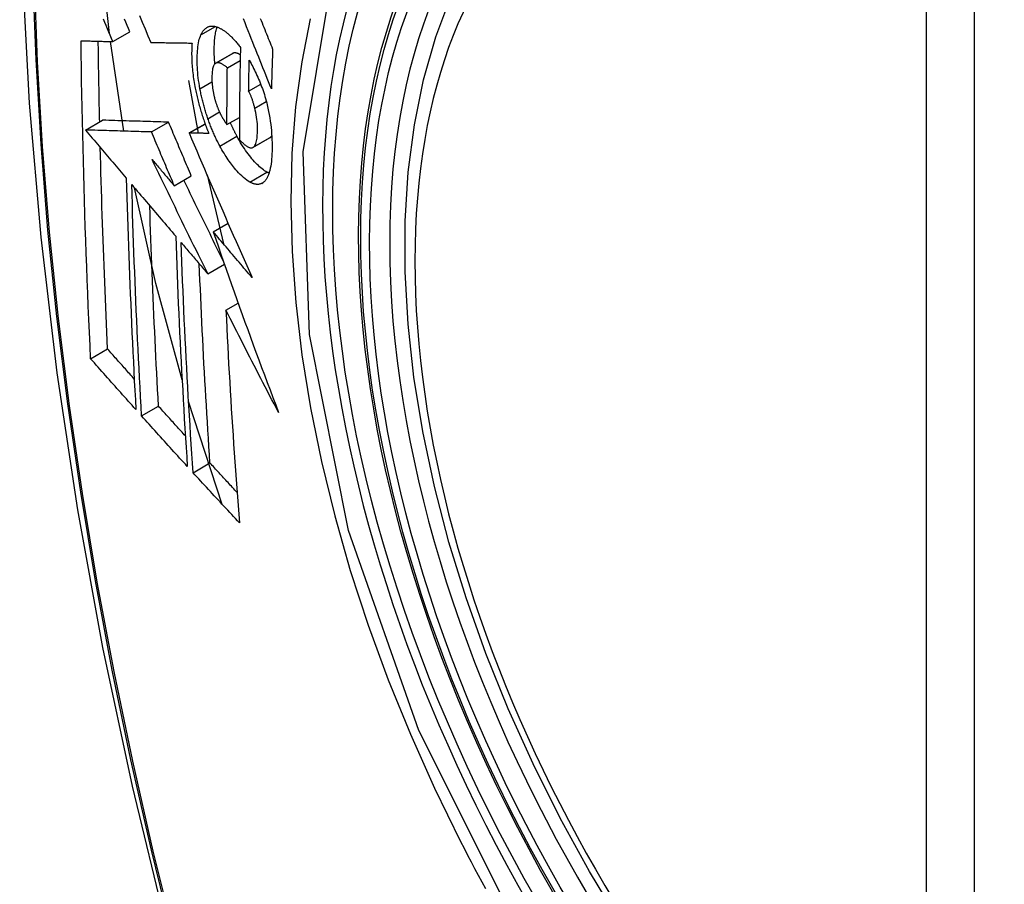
# Model space of a CAD drawing. Header units: inches. Extents: x 581 to 683, y 228 to 312.
# Tile 25 of 104: x 583.382 to 583.723, y 308.219 to 308.517. Entities that reach past the tile are written whole.
import ezdxf

# ---------------------------------------------------------------- set-up
doc = ezdxf.new("R2010")
doc.units = ezdxf.units.IN
doc.header["$MEASUREMENT"] = 0
doc.layers.add('Visible Edges(ANSI)', color=7, linetype='Continuous', lineweight=25)
doc.layers.add('Visible Tangent Edges(ANSI)', color=7, linetype='Continuous', lineweight=25)

msp = doc.modelspace()

# ---------------------------------------------------------------- linework, layer by layer
at = {"layer": 'Visible Edges(ANSI)'}
for p, q in [((583.41447, 308.50983), (583.42036, 308.51322)), ((583.4183, 308.47885), (583.41364, 308.50985)), ((583.42756, 308.50954), (583.42767, 308.50954)), ((583.45, 308.50234), (583.45589, 308.50574)), ((583.45406, 308.50077), (583.45849, 308.50332)), ((583.44057, 308.49638), (583.444, 308.47815)), ((583.46142, 308.49269), (583.46558, 308.49509)), ((583.40504, 308.47924), (583.41093, 308.48263)), ((583.41093, 308.48263), (583.41093, 308.48263)), ((583.42784, 308.47858), (583.43374, 308.48197)), ((583.45392, 308.48113), (583.45823, 308.48361)), ((583.40504, 308.47924), (583.40504, 308.47924)), ((583.44082, 308.47823), (583.44635, 308.48141)), ((583.44098, 308.47822), (583.44082, 308.47823)), ((583.46292, 308.47324), (583.46882, 308.47664)), ((583.46882, 308.47664), (583.46887, 308.47667)), ((583.4357, 308.46), (583.4416, 308.46339)), ((583.44704, 308.46373), (583.4527, 308.43992)), ((583.44916, 308.4441), (583.45429, 308.44705)), ((583.44729, 308.42958), (583.45304, 308.43289)), ((583.45357, 308.41699), (583.45779, 308.41942)), ((583.40679, 308.4002), (583.41265, 308.40357)), ((583.42441, 308.38044), (583.43026, 308.38381)), ((583.45229, 308.34986), (583.44067, 308.38537)), ((583.44221, 308.3608), (583.44805, 308.36417))]:
    msp.add_line(p, q, dxfattribs=at)
at = {"layer": 'Visible Edges(ANSI)', "flags": 128}
for points in [[(583.43629, 308.91223), (583.42345, 308.87412), (583.4124, 308.83489), (583.4031, 308.7946), (583.39555, 308.75333), (583.38971, 308.71114), (583.38556, 308.66809), (583.38309, 308.62425), (583.38227, 308.57968), (583.38308, 308.53443), (583.38551, 308.48858), (583.38953, 308.44218), (583.39513, 308.39531), (583.40227, 308.34802), (583.41095, 308.30038), (583.42114, 308.25247), (583.43282, 308.20435)], [(583.41331, 308.51256), (583.41117, 308.53257), (583.40969, 308.55232)], [(583.59016, 308.20491), (583.57929, 308.22292), (583.56913, 308.24135), (583.55975, 308.26012), (583.55117, 308.27914), (583.54343, 308.29832), (583.53658, 308.31759), (583.53064, 308.33685), (583.52565, 308.35602), (583.52162, 308.37503), (583.51858, 308.39378), (583.51655, 308.4122), (583.51554, 308.4302), (583.51556, 308.44772), (583.51662, 308.46467), (583.51872, 308.48099), (583.52187, 308.4966), (583.52608, 308.51143), (583.53134, 308.52542)], [(583.41447, 308.50983), (583.414, 308.51093), (583.41353, 308.51202), (583.41307, 308.51312), (583.4126, 308.51422), (583.41214, 308.51532), (583.41167, 308.51642), (583.4112, 308.51752)], [(583.42036, 308.51322), (583.4199, 308.51432), (583.41943, 308.51542), (583.41897, 308.51652), (583.4185, 308.51762)], [(583.42366, 308.51882), (583.42464, 308.51649), (583.42562, 308.51417), (583.42659, 308.51185), (583.42756, 308.50954)], [(583.46928, 308.4935), (583.4688, 308.4947), (583.46832, 308.4959), (583.46784, 308.4971), (583.46735, 308.49831), (583.46687, 308.49952), (583.46638, 308.50074), (583.46588, 308.50197), (583.46539, 308.50321), (583.46489, 308.50445), (583.46439, 308.50571), (583.46388, 308.50697), (583.46337, 308.50825), (583.46285, 308.50955), (583.46233, 308.51086), (583.4618, 308.51218), (583.46126, 308.51352), (583.46072, 308.51487), (583.46017, 308.51625), (583.45961, 308.51764)], [(583.46542, 308.51784), (583.46573, 308.51707), (583.46604, 308.51629), (583.46636, 308.51552), (583.46667, 308.51475), (583.46698, 308.51398), (583.46729, 308.51322), (583.4676, 308.51246), (583.4679, 308.5117), (583.46821, 308.51094), (583.46851, 308.51019), (583.46882, 308.50944), (583.46912, 308.5087), (583.46942, 308.50795), (583.46972, 308.50721)], [(583.44494, 308.51217), (583.44504, 308.51239), (583.44515, 308.5126), (583.44526, 308.5128), (583.44537, 308.513), (583.44549, 308.51319), (583.44561, 308.51337), (583.44574, 308.51354), (583.44586, 308.5137), (583.446, 308.51386), (583.44613, 308.514), (583.44627, 308.51414), (583.44641, 308.51427), (583.44655, 308.51439), (583.4467, 308.51451), (583.44685, 308.51461), (583.447, 308.51471), (583.44715, 308.51479), (583.44731, 308.51487), (583.44747, 308.51494), (583.44763, 308.515), (583.4478, 308.51505), (583.44797, 308.51509), (583.44814, 308.51513), (583.44831, 308.51515)], [(583.44831, 308.51515), (583.44849, 308.51517), (583.44867, 308.51518), (583.44886, 308.51518), (583.44905, 308.51517), (583.44924, 308.51516), (583.44943, 308.51514), (583.44962, 308.51511), (583.44981, 308.51507), (583.45001, 308.51502), (583.4502, 308.51497), (583.4504, 308.51491), (583.4506, 308.51484), (583.4508, 308.51477), (583.451, 308.51468), (583.4512, 308.51459), (583.4514, 308.5145), (583.45161, 308.51439), (583.45181, 308.51428), (583.45202, 308.51417), (583.45223, 308.51404), (583.45243, 308.51391), (583.45264, 308.51377), (583.45286, 308.51363), (583.45307, 308.51348)], [(583.44975, 308.50216), (583.44969, 308.50279), (583.44965, 308.50342), (583.44961, 308.50405), (583.44958, 308.50466), (583.44955, 308.50527), (583.44954, 308.50587), (583.44953, 308.50647), (583.44952, 308.50705), (583.44953, 308.50763), (583.44954, 308.5082), (583.44956, 308.50875), (583.44959, 308.5093), (583.44962, 308.50984), (583.44966, 308.51036), (583.44971, 308.51088), (583.44977, 308.51138), (583.44983, 308.51187), (583.44991, 308.51235), (583.44999, 308.51281), (583.45008, 308.51325), (583.45018, 308.51368), (583.45029, 308.51409), (583.45041, 308.51448), (583.45054, 308.51486)], [(583.45307, 308.51348), (583.4533, 308.51331), (583.45352, 308.51314), (583.45375, 308.51295), (583.45398, 308.51277), (583.45421, 308.51257), (583.45444, 308.51237), (583.45467, 308.51217), (583.4549, 308.51196), (583.45513, 308.51174), (583.45536, 308.51152), (583.45559, 308.51129), (583.45582, 308.51105), (583.45605, 308.51081), (583.45628, 308.51057), (583.45651, 308.51032), (583.45674, 308.51006), (583.45697, 308.5098), (583.4572, 308.50953), (583.45744, 308.50925), (583.45767, 308.50897), (583.4579, 308.50869), (583.45813, 308.5084), (583.45836, 308.50811), (583.45859, 308.50781)], [(583.4035, 308.5101), (583.40395, 308.51009), (583.4044, 308.51007), (583.40485, 308.51006), (583.40531, 308.51005), (583.40576, 308.51004), (583.40621, 308.51003), (583.40667, 308.51002), (583.40713, 308.51001), (583.40758, 308.50999), (583.40804, 308.50998), (583.4085, 308.50997), (583.40896, 308.50996), (583.40941, 308.50995), (583.40987, 308.50994), (583.41033, 308.50993), (583.41079, 308.50992), (583.41125, 308.5099), (583.41171, 308.50989), (583.41217, 308.50988), (583.41263, 308.50987), (583.41309, 308.50986), (583.41355, 308.50985), (583.41401, 308.50984), (583.41447, 308.50983)], [(583.40679, 308.4002), (583.40659, 308.40473), (583.40638, 308.40927), (583.40618, 308.41381), (583.40599, 308.41836), (583.40581, 308.42291), (583.40562, 308.42746), (583.40545, 308.43202), (583.40528, 308.43658), (583.40512, 308.44115), (583.40496, 308.44572), (583.40481, 308.4503), (583.40467, 308.45487), (583.40453, 308.45945), (583.4044, 308.46403), (583.40428, 308.46861), (583.40416, 308.4732), (583.40405, 308.47779), (583.40395, 308.48239), (583.40386, 308.48699), (583.40377, 308.49159), (583.40369, 308.49621), (583.40362, 308.50083), (583.40356, 308.50546), (583.4035, 308.5101)], [(583.40993, 308.48206), (583.4099, 308.48321), (583.40987, 308.48437), (583.40985, 308.48553), (583.40983, 308.48669), (583.4098, 308.48785), (583.40978, 308.48902), (583.40976, 308.49018), (583.40973, 308.49134), (583.40971, 308.4925), (583.40969, 308.49366), (583.40967, 308.49482), (583.40965, 308.49598), (583.40963, 308.49714), (583.40961, 308.49831), (583.40959, 308.49947), (583.40957, 308.50063), (583.40955, 308.5018), (583.40953, 308.50296), (583.40952, 308.50412), (583.4095, 308.50529), (583.40948, 308.50645), (583.40947, 308.50762), (583.40945, 308.50878), (583.40944, 308.50995)], [(583.42767, 308.50954), (583.42825, 308.50953), (583.42883, 308.50952), (583.42941, 308.5095), (583.43, 308.50949), (583.43058, 308.50948), (583.43117, 308.50947), (583.43176, 308.50946), (583.43235, 308.50945), (583.43294, 308.50944), (583.43353, 308.50943), (583.43412, 308.50942), (583.43471, 308.50941), (583.43531, 308.5094), (583.4359, 308.50939), (583.43649, 308.50938), (583.43709, 308.50937), (583.43768, 308.50936), (583.43828, 308.50936), (583.43887, 308.50935), (583.43947, 308.50934), (583.44006, 308.50933), (583.44066, 308.50932), (583.44125, 308.50931), (583.44185, 308.50931)], [(583.44185, 308.50931), (583.44181, 308.50876), (583.44178, 308.50821), (583.44176, 308.50765), (583.44174, 308.50709), (583.44173, 308.50651), (583.44172, 308.50592), (583.44172, 308.50533), (583.44173, 308.50472), (583.44175, 308.50411), (583.44177, 308.50349), (583.4418, 308.50287), (583.44183, 308.50224), (583.44188, 308.5016), (583.44193, 308.50096), (583.44199, 308.50031), (583.44205, 308.49965), (583.44213, 308.49899), (583.44221, 308.49833), (583.44229, 308.49766), (583.44239, 308.49699), (583.44249, 308.49631), (583.4426, 308.49563), (583.44272, 308.49494), (583.44285, 308.49425)], [(583.44459, 308.49351), (583.44442, 308.49447), (583.44427, 308.49542), (583.44413, 308.49637), (583.44401, 308.4973), (583.4439, 308.49822), (583.44382, 308.49913), (583.44375, 308.50002), (583.44369, 308.5009), (583.44366, 308.50177), (583.44363, 308.50262), (583.44363, 308.50346), (583.44363, 308.50428), (583.44365, 308.50507), (583.44368, 308.50585), (583.44373, 308.50661), (583.4438, 308.50734), (583.44388, 308.50806), (583.44398, 308.50874), (583.44409, 308.50939), (583.44422, 308.51002), (583.44437, 308.51061), (583.44454, 308.51116), (583.44473, 308.51168), (583.44494, 308.51217)], [(583.45601, 308.5058), (583.45601, 308.5058), (583.456, 308.50579), (583.456, 308.50579), (583.45599, 308.50579), (583.45599, 308.50579), (583.45598, 308.50579), (583.45598, 308.50578), (583.45597, 308.50578), (583.45597, 308.50578), (583.45596, 308.50578), (583.45596, 308.50577), (583.45595, 308.50577), (583.45595, 308.50577), (583.45594, 308.50577), (583.45594, 308.50576), (583.45593, 308.50576), (583.45593, 308.50576), (583.45592, 308.50576), (583.45592, 308.50575), (583.45591, 308.50575), (583.45591, 308.50575), (583.4559, 308.50575), (583.4559, 308.50574), (583.45589, 308.50574)], [(583.45853, 308.50523), (583.45842, 308.5053), (583.45831, 308.50537), (583.45819, 308.50543), (583.45808, 308.50549), (583.45797, 308.50555), (583.45786, 308.5056), (583.45775, 308.50565), (583.45764, 308.5057), (583.45753, 308.50574), (583.45742, 308.50578), (583.45731, 308.50581), (583.45721, 308.50584), (583.4571, 308.50586), (583.45699, 308.50589), (583.45689, 308.5059), (583.45679, 308.50591), (583.45669, 308.50592), (583.45658, 308.50592), (583.45648, 308.50591), (583.45639, 308.5059), (583.45629, 308.50589), (583.4562, 308.50586), (583.4561, 308.50583), (583.45601, 308.5058)], [(583.45859, 308.50781), (583.45856, 308.50647), (583.45853, 308.50514), (583.4585, 308.50381), (583.45847, 308.50248), (583.45845, 308.50115), (583.45842, 308.49982), (583.4584, 308.49849), (583.45838, 308.49716), (583.45836, 308.49583), (583.45834, 308.4945), (583.45832, 308.49318), (583.4583, 308.49185), (583.45829, 308.49053), (583.45827, 308.4892), (583.45826, 308.48788), (583.45825, 308.48656), (583.45824, 308.48524), (583.45823, 308.48391), (583.45822, 308.48259), (583.45822, 308.48127), (583.45821, 308.47995), (583.45821, 308.47864), (583.45821, 308.47732), (583.45821, 308.476)], [(583.46972, 308.50721), (583.4697, 308.50664), (583.46968, 308.50607), (583.46966, 308.5055), (583.46964, 308.50493), (583.46962, 308.50435), (583.4696, 308.50378), (583.46958, 308.50321), (583.46956, 308.50264), (583.46954, 308.50207), (583.46952, 308.50149), (583.4695, 308.50092), (583.46948, 308.50035), (583.46946, 308.49978), (583.46944, 308.49921), (583.46943, 308.49864), (583.46941, 308.49807), (583.46939, 308.49749), (583.46938, 308.49692), (583.46936, 308.49635), (583.46934, 308.49578), (583.46933, 308.49521), (583.46931, 308.49464), (583.4693, 308.49407), (583.46928, 308.4935)], [(583.45011, 308.5024), (583.44991, 308.50229), (583.44973, 308.50213), (583.44956, 308.50193), (583.44941, 308.50169), (583.44927, 308.50141), (583.44915, 308.50109), (583.44905, 308.50074), (583.44897, 308.50036), (583.44889, 308.49995), (583.44883, 308.49951), (583.44879, 308.49906), (583.44876, 308.49859), (583.44873, 308.49811), (583.44872, 308.49761), (583.44872, 308.4971), (583.44873, 308.49657), (583.44874, 308.49602), (583.44877, 308.49547), (583.44881, 308.49491), (583.44887, 308.49433), (583.44894, 308.49375), (583.44902, 308.49316), (583.44912, 308.49255), (583.44924, 308.49195)], [(583.45406, 308.50077), (583.45389, 308.50091), (583.45371, 308.50106), (583.45354, 308.5012), (583.45336, 308.50133), (583.45318, 308.50146), (583.45301, 308.50159), (583.45283, 308.50171), (583.45266, 308.50182), (583.45249, 308.50193), (583.45231, 308.50202), (583.45214, 308.50212), (583.45197, 308.5022), (583.4518, 308.50227), (583.45164, 308.50234), (583.45148, 308.5024), (583.45131, 308.50244), (583.45115, 308.50248), (583.451, 308.5025), (583.45084, 308.50252), (583.45069, 308.50252), (583.45054, 308.50251), (583.45039, 308.50249), (583.45025, 308.50245), (583.45011, 308.5024)], [(583.46142, 308.49269), (583.46143, 308.49314), (583.46143, 308.49358), (583.46144, 308.49403), (583.46145, 308.49448), (583.46146, 308.49492), (583.46147, 308.49537), (583.46147, 308.49581), (583.46148, 308.49626), (583.46149, 308.4967), (583.4615, 308.49715), (583.46151, 308.4976), (583.46152, 308.49804), (583.46153, 308.49849), (583.46154, 308.49894), (583.46155, 308.49938), (583.46156, 308.49983), (583.46156, 308.50027), (583.46157, 308.50072), (583.46158, 308.50117), (583.46159, 308.50161), (583.46161, 308.50206), (583.46162, 308.50251), (583.46163, 308.50295), (583.46164, 308.5034)], [(583.46164, 308.5034), (583.46194, 308.50285), (583.46224, 308.50229), (583.46255, 308.50172), (583.46285, 308.50115), (583.46314, 308.50056), (583.46344, 308.49997), (583.46373, 308.49936), (583.46402, 308.49875), (583.4643, 308.49813), (583.46458, 308.4975), (583.46486, 308.49686), (583.46513, 308.49622), (583.4654, 308.49556), (583.46566, 308.4949), (583.46591, 308.49423), (583.46615, 308.49356), (583.46639, 308.49287), (583.46662, 308.49219), (583.46685, 308.49149), (583.46706, 308.4908), (583.46727, 308.49009), (583.46746, 308.48939), (583.46765, 308.48867), (583.46782, 308.48796)], [(583.45392, 308.48113), (583.45392, 308.48194), (583.45392, 308.48276), (583.45392, 308.48357), (583.45393, 308.48439), (583.45393, 308.48521), (583.45393, 308.48602), (583.45393, 308.48684), (583.45394, 308.48766), (583.45394, 308.48847), (583.45395, 308.48929), (583.45395, 308.49011), (583.45396, 308.49093), (583.45396, 308.49175), (583.45397, 308.49256), (583.45398, 308.49338), (583.45398, 308.4942), (583.45399, 308.49502), (583.454, 308.49584), (583.45401, 308.49666), (583.45402, 308.49748), (583.45403, 308.4983), (583.45404, 308.49912), (583.45405, 308.49995), (583.45406, 308.50077)], [(583.44285, 308.49425), (583.44294, 308.49376), (583.44304, 308.49326), (583.44314, 308.49276), (583.44325, 308.49226), (583.44336, 308.49175), (583.44347, 308.49125), (583.44359, 308.49075), (583.4437, 308.49025), (583.44383, 308.48975), (583.44395, 308.48925), (583.44408, 308.48875), (583.44421, 308.48825), (583.44435, 308.48774), (583.44449, 308.48724), (583.44463, 308.48674), (583.44477, 308.48624), (583.44492, 308.48575), (583.44507, 308.48525), (583.44522, 308.48476), (583.44538, 308.48427), (583.44554, 308.48377), (583.4457, 308.48328), (583.44587, 308.4828), (583.44603, 308.48231)], [(583.44734, 308.48317), (583.44719, 308.4836), (583.44705, 308.48402), (583.44691, 308.48444), (583.44678, 308.48487), (583.44664, 308.48529), (583.44651, 308.48572), (583.44638, 308.48615), (583.44625, 308.48658), (583.44613, 308.48701), (583.446, 308.48744), (583.44588, 308.48788), (583.44577, 308.48831), (583.44565, 308.48875), (583.44554, 308.48918), (583.44544, 308.48961), (583.44533, 308.49005), (583.44523, 308.49048), (583.44513, 308.49092), (583.44503, 308.49135), (583.44494, 308.49178), (583.44485, 308.49222), (583.44476, 308.49265), (583.44468, 308.49308), (583.44459, 308.49351)], [(583.46354, 308.48686), (583.46347, 308.48712), (583.4634, 308.48738), (583.46333, 308.48764), (583.46326, 308.48791), (583.46319, 308.48817), (583.46311, 308.48843), (583.46303, 308.48869), (583.46295, 308.48895), (583.46287, 308.48921), (583.46279, 308.48947), (583.4627, 308.48973), (583.46262, 308.48998), (583.46253, 308.49023), (583.46244, 308.49047), (583.46234, 308.49072), (583.46225, 308.49095), (583.46215, 308.49119), (583.46205, 308.49142), (583.46195, 308.49165), (583.46185, 308.49187), (583.46175, 308.49208), (583.46164, 308.49229), (583.46153, 308.4925), (583.46142, 308.49269)], [(583.44924, 308.49195), (583.44929, 308.49175), (583.44933, 308.49155), (583.44937, 308.49135), (583.44942, 308.49115), (583.44947, 308.49096), (583.44951, 308.49076), (583.44956, 308.49056), (583.44961, 308.49036), (583.44967, 308.49016), (583.44972, 308.48997), (583.44977, 308.48977), (583.44983, 308.48957), (583.44989, 308.48938), (583.44994, 308.48918), (583.45, 308.48898), (583.45006, 308.48879), (583.45013, 308.4886), (583.45019, 308.4884), (583.45025, 308.48821), (583.45032, 308.48802), (583.45038, 308.48783), (583.45045, 308.48765), (583.45052, 308.48746), (583.45059, 308.48727)], [(583.45059, 308.48727), (583.45066, 308.4871), (583.45072, 308.48694), (583.45079, 308.48677), (583.45085, 308.4866), (583.45092, 308.48644), (583.45099, 308.48628), (583.45106, 308.48612), (583.45113, 308.48596), (583.4512, 308.4858), (583.45127, 308.48564), (583.45134, 308.48549), (583.45141, 308.48534), (583.45148, 308.48518), (583.45155, 308.48503), (583.45162, 308.48488), (583.4517, 308.48474), (583.45177, 308.48459), (583.45184, 308.48445), (583.45192, 308.4843), (583.452, 308.48416), (583.45207, 308.48402), (583.45215, 308.48388), (583.45223, 308.48375), (583.4523, 308.48361)], [(583.46297, 308.47328), (583.46319, 308.47345), (583.4634, 308.47367), (583.46358, 308.47395), (583.46375, 308.47427), (583.4639, 308.47463), (583.46403, 308.47503), (583.46414, 308.47547), (583.46423, 308.47595), (583.46431, 308.47645), (583.46437, 308.47698), (583.46442, 308.47753), (583.46446, 308.4781), (583.46448, 308.47869), (583.46449, 308.47931), (583.46449, 308.48), (583.46447, 308.48071), (583.46443, 308.48143), (583.46437, 308.48218), (583.46429, 308.48294), (583.46418, 308.48371), (583.46405, 308.48449), (583.4639, 308.48527), (583.46373, 308.48606), (583.46354, 308.48686)], [(583.46782, 308.48796), (583.46808, 308.48682), (583.46832, 308.48569), (583.46854, 308.48456), (583.46873, 308.48344), (583.4689, 308.48232), (583.46905, 308.48121), (583.46918, 308.48012), (583.46929, 308.47904), (583.46937, 308.47798), (583.46944, 308.47693), (583.46949, 308.4759), (583.46952, 308.47489), (583.46954, 308.4739), (583.46954, 308.47292), (583.46952, 308.47196), (583.46949, 308.47102), (583.46944, 308.47011), (583.46937, 308.46923), (583.46929, 308.46837), (583.46918, 308.46755), (583.46906, 308.46676), (583.46891, 308.46602), (583.46875, 308.46531), (583.46856, 308.46464)], [(583.43374, 308.48197), (583.43286, 308.482), (583.43197, 308.48202), (583.43109, 308.48205), (583.4302, 308.48207), (583.42931, 308.4821), (583.42842, 308.48212), (583.42752, 308.48215), (583.42662, 308.48218), (583.42571, 308.4822), (583.42479, 308.48223), (583.42387, 308.48226), (583.42294, 308.48228), (583.42201, 308.48231), (583.42106, 308.48234), (583.4201, 308.48236), (583.41913, 308.48239), (583.41816, 308.48242), (583.41716, 308.48245), (583.41616, 308.48248), (583.41514, 308.48251), (583.41411, 308.48254), (583.41307, 308.48257), (583.41201, 308.4826), (583.41093, 308.48263)], [(583.4416, 308.46339), (583.44127, 308.46416), (583.44094, 308.46494), (583.44061, 308.46571), (583.44028, 308.46648), (583.43995, 308.46726), (583.43962, 308.46803), (583.43929, 308.46881), (583.43896, 308.46958), (583.43864, 308.47036), (583.43831, 308.47113), (583.43798, 308.47191), (583.43765, 308.47268), (583.43733, 308.47346), (583.437, 308.47423), (583.43667, 308.47501), (583.43634, 308.47578), (583.43602, 308.47656), (583.43569, 308.47733), (583.43536, 308.4781), (583.43504, 308.47888), (583.43471, 308.47965), (583.43439, 308.48043), (583.43406, 308.4812), (583.43374, 308.48197)], [(583.44603, 308.48231), (583.4461, 308.48213), (583.44616, 308.48195), (583.44623, 308.48177), (583.44629, 308.48159), (583.44636, 308.48141), (583.44642, 308.48123), (583.44649, 308.48105), (583.44655, 308.48087), (583.44662, 308.48069), (583.44669, 308.48051), (583.44675, 308.48033), (583.44682, 308.48016), (583.44689, 308.47998), (583.44696, 308.4798), (583.44702, 308.47963), (583.44709, 308.47945), (583.44716, 308.47928), (583.44723, 308.4791), (583.4473, 308.47893), (583.44737, 308.47875), (583.44744, 308.47858), (583.44751, 308.4784), (583.44758, 308.47823), (583.44765, 308.47806)], [(583.45148, 308.47369), (583.45129, 308.47405), (583.4511, 308.47441), (583.45091, 308.47478), (583.45073, 308.47514), (583.45054, 308.47551), (583.45036, 308.47589), (583.45018, 308.47626), (583.44999, 308.47664), (583.44982, 308.47703), (583.44964, 308.47741), (583.44946, 308.4778), (583.44929, 308.4782), (583.44912, 308.47859), (583.44895, 308.47899), (583.44878, 308.4794), (583.44861, 308.4798), (583.44844, 308.48021), (583.44828, 308.48062), (583.44812, 308.48104), (583.44796, 308.48146), (583.4478, 308.48188), (583.44765, 308.48231), (583.44749, 308.48274), (583.44734, 308.48317)], [(583.4523, 308.48361), (583.45237, 308.4835), (583.45243, 308.48339), (583.4525, 308.48328), (583.45257, 308.48317), (583.45263, 308.48306), (583.4527, 308.48295), (583.45277, 308.48284), (583.45283, 308.48273), (583.4529, 308.48262), (583.45297, 308.48251), (583.45304, 308.48241), (583.45311, 308.4823), (583.45317, 308.4822), (583.45324, 308.48209), (583.45331, 308.48199), (583.45338, 308.48189), (583.45345, 308.48179), (583.45351, 308.48169), (583.45358, 308.48159), (583.45365, 308.48149), (583.45372, 308.4814), (583.45379, 308.48131), (583.45385, 308.48122), (583.45392, 308.48113)], [(583.42784, 308.47858), (583.42696, 308.4786), (583.42608, 308.47863), (583.42519, 308.47865), (583.42431, 308.47868), (583.42342, 308.4787), (583.42252, 308.47873), (583.42162, 308.47876), (583.42072, 308.47878), (583.41981, 308.47881), (583.4189, 308.47883), (583.41798, 308.47886), (583.41705, 308.47889), (583.41611, 308.47892), (583.41516, 308.47894), (583.41421, 308.47897), (583.41324, 308.479), (583.41226, 308.47903), (583.41127, 308.47906), (583.41027, 308.47909), (583.40925, 308.47912), (583.40822, 308.47915), (583.40717, 308.47918), (583.40611, 308.47921), (583.40504, 308.47924)], [(583.40504, 308.47924), (583.40562, 308.47855), (583.40621, 308.47786), (583.40679, 308.47717), (583.40738, 308.47648), (583.40796, 308.47578), (583.40855, 308.47509), (583.40914, 308.4744), (583.40972, 308.47371), (583.41031, 308.47301), (583.4109, 308.47232), (583.41148, 308.47163), (583.41207, 308.47094), (583.41266, 308.47024), (583.41325, 308.46955), (583.41383, 308.46886), (583.41442, 308.46816), (583.41501, 308.46747), (583.4156, 308.46678), (583.41618, 308.46609), (583.41677, 308.46539), (583.41736, 308.4647), (583.41794, 308.46401), (583.41853, 308.46332), (583.41912, 308.46263)], [(583.4357, 308.46), (583.43537, 308.46077), (583.43505, 308.46154), (583.43472, 308.46232), (583.43439, 308.46309), (583.43406, 308.46387), (583.43373, 308.46464), (583.4334, 308.46541), (583.43307, 308.46619), (583.43274, 308.46696), (583.43241, 308.46774), (583.43209, 308.46851), (583.43176, 308.46929), (583.43143, 308.47006), (583.4311, 308.47084), (583.43078, 308.47161), (583.43045, 308.47239), (583.43012, 308.47316), (583.4298, 308.47394), (583.42947, 308.47471), (583.42914, 308.47548), (583.42882, 308.47626), (583.42849, 308.47703), (583.42817, 308.4778), (583.42784, 308.47858)], [(583.45738, 308.47709), (583.45728, 308.47728), (583.45718, 308.47746), (583.45708, 308.47765), (583.45698, 308.47784), (583.45688, 308.47803), (583.45679, 308.47822), (583.45669, 308.47841), (583.45659, 308.47861), (583.4565, 308.4788), (583.4564, 308.47899), (583.4563, 308.47919), (583.45621, 308.47938), (583.45611, 308.47958), (583.45602, 308.47978), (583.45592, 308.47998), (583.45583, 308.48018), (583.45574, 308.48038), (583.45564, 308.48058), (583.45555, 308.48078), (583.45546, 308.48098), (583.45537, 308.48119), (583.45528, 308.48139), (583.45519, 308.4816), (583.4551, 308.4818)], [(583.44082, 308.47823), (583.44169, 308.47619), (583.44257, 308.47414), (583.44345, 308.47208), (583.44433, 308.47002), (583.44522, 308.46795), (583.44612, 308.46588), (583.44701, 308.4638), (583.44791, 308.46172), (583.44881, 308.45963), (583.44972, 308.45754), (583.45063, 308.45545), (583.45154, 308.45335), (583.45245, 308.45126), (583.45337, 308.44916), (583.45428, 308.44706), (583.4552, 308.44496), (583.45612, 308.44287), (583.45705, 308.44077), (583.45797, 308.43868), (583.4589, 308.43659), (583.45982, 308.4345), (583.46075, 308.43241), (583.46167, 308.43033), (583.4626, 308.42826)], [(583.44765, 308.47806), (583.44737, 308.47807), (583.4471, 308.47807), (583.44682, 308.47808), (583.44654, 308.47809), (583.44626, 308.47809), (583.44598, 308.4781), (583.4457, 308.47811), (583.44542, 308.47811), (583.44514, 308.47812), (583.44487, 308.47813), (583.44459, 308.47813), (583.44431, 308.47814), (583.44403, 308.47815), (583.44375, 308.47815), (583.44347, 308.47816), (583.4432, 308.47817), (583.44292, 308.47817), (583.44264, 308.47818), (583.44237, 308.47819), (583.44209, 308.4782), (583.44181, 308.4782), (583.44154, 308.47821), (583.44126, 308.47822), (583.44098, 308.47822)], [(583.46776, 308.46464), (583.46735, 308.46488), (583.46692, 308.46515), (583.4665, 308.46545), (583.46607, 308.46578), (583.46564, 308.46614), (583.4652, 308.46652), (583.46477, 308.46693), (583.46433, 308.46736), (583.46389, 308.46782), (583.46345, 308.4683), (583.463, 308.4688), (583.46256, 308.46932), (583.46212, 308.46985), (583.46168, 308.47041), (583.46124, 308.47098), (583.46081, 308.47157), (583.46037, 308.47219), (583.45994, 308.47283), (583.4595, 308.47349), (583.45907, 308.47416), (583.45864, 308.47486), (583.45822, 308.47559), (583.4578, 308.47633), (583.45738, 308.47709)], [(583.45821, 308.476), (583.45842, 308.47577), (583.45863, 308.47554), (583.45885, 308.47531), (583.45906, 308.47509), (583.45927, 308.47488), (583.45949, 308.47468), (583.4597, 308.47449), (583.45991, 308.4743), (583.46012, 308.47413), (583.46033, 308.47396), (583.46053, 308.47381), (583.46074, 308.47367), (583.46095, 308.47354), (583.46115, 308.47342), (583.46135, 308.47332), (583.46155, 308.47323), (583.46175, 308.47317), (583.46194, 308.47312), (583.46212, 308.47309), (583.4623, 308.47308), (583.46248, 308.47309), (583.46265, 308.47313), (583.46281, 308.47319), (583.46297, 308.47328)], [(583.46887, 308.47667), (583.46889, 308.47669), (583.46892, 308.47671), (583.46895, 308.47672), (583.46897, 308.47674), (583.469, 308.47676), (583.46902, 308.47678), (583.46904, 308.4768), (583.46907, 308.47682), (583.46909, 308.47685), (583.46912, 308.47687), (583.46914, 308.47689), (583.46916, 308.47692), (583.46919, 308.47694), (583.46921, 308.47696), (583.46923, 308.47699), (583.46925, 308.47702), (583.46928, 308.47704), (583.4693, 308.47707), (583.46932, 308.4771), (583.46934, 308.47713), (583.46936, 308.47716), (583.46938, 308.47719), (583.4694, 308.47722), (583.46942, 308.47725)], [(583.41265, 308.40357), (583.41252, 308.40646), (583.41239, 308.40934), (583.41227, 308.41223), (583.41214, 308.41511), (583.41202, 308.418), (583.4119, 308.42089), (583.41178, 308.42378), (583.41166, 308.42667), (583.41155, 308.42957), (583.41144, 308.43246), (583.41133, 308.43536), (583.41122, 308.43826), (583.41112, 308.44116), (583.41101, 308.44406), (583.41091, 308.44697), (583.41082, 308.44987), (583.41072, 308.45278), (583.41063, 308.45569), (583.41054, 308.45861), (583.41046, 308.46153), (583.41037, 308.46444), (583.41029, 308.46737), (583.41021, 308.47029), (583.41014, 308.47322)], [(583.46187, 308.46124), (583.46131, 308.46157), (583.46075, 308.46195), (583.46018, 308.46237), (583.45961, 308.46285), (583.45904, 308.46337), (583.45847, 308.46392), (583.45794, 308.46447), (583.45745, 308.46501), (583.45699, 308.46553), (583.45658, 308.46602), (583.45621, 308.46647), (583.45583, 308.46694), (583.45546, 308.46742), (583.45509, 308.46792), (583.45473, 308.46843), (583.45436, 308.46895), (583.45399, 308.46949), (583.45363, 308.47005), (583.45327, 308.47061), (583.45291, 308.4712), (583.45255, 308.4718), (583.45219, 308.47241), (583.45184, 308.47305), (583.45148, 308.47369)], [(583.44729, 308.42958), (583.44647, 308.43122), (583.44566, 308.43286), (583.44485, 308.43451), (583.44403, 308.43616), (583.44322, 308.43781), (583.44241, 308.43946), (583.4416, 308.44111), (583.44079, 308.44276), (583.43998, 308.44441), (583.43918, 308.44606), (583.43837, 308.44771), (583.43756, 308.44937), (583.43676, 308.45102), (583.43596, 308.45267), (583.43516, 308.45432), (583.43436, 308.45597), (583.43356, 308.45761), (583.43276, 308.45926), (583.43197, 308.4609), (583.43118, 308.46255), (583.43039, 308.46419), (583.4296, 308.46582), (583.42881, 308.46746), (583.42803, 308.46909)], [(583.42803, 308.46909), (583.42835, 308.46871), (583.42867, 308.46833), (583.42898, 308.46795), (583.4293, 308.46758), (583.42962, 308.4672), (583.42994, 308.46682), (583.43026, 308.46644), (583.43058, 308.46606), (583.4309, 308.46568), (583.43122, 308.4653), (583.43154, 308.46492), (583.43186, 308.46454), (583.43218, 308.46416), (583.4325, 308.46379), (583.43282, 308.46341), (583.43314, 308.46303), (583.43346, 308.46265), (583.43378, 308.46227), (583.4341, 308.46189), (583.43442, 308.46151), (583.43474, 308.46113), (583.43506, 308.46075), (583.43538, 308.46037), (583.4357, 308.46)], [(583.41912, 308.46263), (583.41921, 308.45927), (583.41931, 308.45591), (583.4194, 308.45256), (583.41951, 308.44921), (583.41962, 308.44586), (583.41973, 308.44251), (583.41985, 308.43916), (583.41997, 308.43581), (583.4201, 308.43247), (583.42023, 308.42913), (583.42036, 308.42579), (583.4205, 308.42246), (583.42064, 308.41912), (583.42078, 308.41579), (583.42093, 308.41247), (583.42109, 308.40914), (583.42124, 308.40582), (583.4214, 308.4025), (583.42156, 308.39919), (583.42173, 308.39587), (583.4219, 308.39256), (583.42207, 308.38925), (583.42225, 308.38595), (583.42243, 308.38264)], [(583.45263, 308.43406), (583.45206, 308.43522), (583.45148, 308.43637), (583.45091, 308.43753), (583.45034, 308.43869), (583.44977, 308.43985), (583.4492, 308.44101), (583.44863, 308.44217), (583.44806, 308.44333), (583.44749, 308.44449), (583.44692, 308.44565), (583.44635, 308.44681), (583.44579, 308.44797), (583.44522, 308.44914), (583.44465, 308.4503), (583.44409, 308.45146), (583.44352, 308.45262), (583.44295, 308.45378), (583.44239, 308.45495), (583.44183, 308.45611), (583.44126, 308.45727), (583.4407, 308.45843), (583.44014, 308.45959), (583.43958, 308.46075), (583.43902, 308.4619)], [(583.46856, 308.46464), (583.46848, 308.46439), (583.4684, 308.46416), (583.46832, 308.46393), (583.46824, 308.46371), (583.46815, 308.46349), (583.46806, 308.46328), (583.46796, 308.46308), (583.46787, 308.46288), (583.46777, 308.46269), (583.46767, 308.46251), (583.46756, 308.46234), (583.46745, 308.46217), (583.46734, 308.46201), (583.46723, 308.46186), (583.46711, 308.46172), (583.46699, 308.46158), (583.46687, 308.46145), (583.46674, 308.46133), (583.46661, 308.46122), (583.46648, 308.46111), (583.46635, 308.46102), (583.46621, 308.46093), (583.46607, 308.46085), (583.46593, 308.46078)], [(583.46845, 308.4643), (583.46842, 308.46432), (583.4684, 308.46433), (583.46837, 308.46434), (583.46834, 308.46435), (583.46831, 308.46437), (583.46828, 308.46438), (583.46825, 308.46439), (583.46823, 308.46441), (583.4682, 308.46442), (583.46817, 308.46443), (583.46814, 308.46445), (583.46811, 308.46446), (583.46808, 308.46448), (583.46805, 308.46449), (583.46802, 308.4645), (583.468, 308.46452), (583.46797, 308.46453), (583.46794, 308.46455), (583.46791, 308.46456), (583.46788, 308.46458), (583.46785, 308.46459), (583.46782, 308.46461), (583.46779, 308.46462), (583.46776, 308.46464)], [(583.42103, 308.46038), (583.42166, 308.45964), (583.42229, 308.4589), (583.42292, 308.45815), (583.42355, 308.45741), (583.42418, 308.45667), (583.42481, 308.45593), (583.42544, 308.45518), (583.42607, 308.45444), (583.4267, 308.4537), (583.42734, 308.45295), (583.42797, 308.45221), (583.4286, 308.45147), (583.42923, 308.45072), (583.42987, 308.44998), (583.4305, 308.44924), (583.43113, 308.44849), (583.43177, 308.44775), (583.4324, 308.44701), (583.43303, 308.44626), (583.43367, 308.44552), (583.4343, 308.44478), (583.43493, 308.44403), (583.43557, 308.44329), (583.4362, 308.44255)], [(583.42441, 308.38044), (583.42423, 308.38373), (583.42405, 308.38704), (583.42387, 308.39034), (583.4237, 308.39365), (583.42353, 308.39696), (583.42336, 308.40027), (583.4232, 308.40359), (583.42304, 308.4069), (583.42288, 308.41023), (583.42273, 308.41355), (583.42258, 308.41688), (583.42244, 308.42021), (583.4223, 308.42354), (583.42216, 308.42687), (583.42203, 308.43021), (583.4219, 308.43355), (583.42178, 308.4369), (583.42166, 308.44025), (583.42154, 308.4436), (583.42143, 308.44695), (583.42132, 308.4503), (583.42122, 308.45366), (583.42112, 308.45702), (583.42103, 308.46038)], [(583.4384, 308.39294), (583.42939, 308.42623), (583.42197, 308.45927)], [(583.46593, 308.46078), (583.46578, 308.46071), (583.46563, 308.46065), (583.46548, 308.4606), (583.46532, 308.46056), (583.46517, 308.46052), (583.46501, 308.46049), (583.46485, 308.46047), (583.46468, 308.46046), (583.46452, 308.46046), (583.46435, 308.46046), (583.46419, 308.46047), (583.46402, 308.46049), (583.46385, 308.46051), (583.46367, 308.46055), (583.4635, 308.46058), (583.46332, 308.46063), (583.46315, 308.46068), (583.46297, 308.46074), (583.46279, 308.46081), (583.46261, 308.46088), (583.46242, 308.46096), (583.46224, 308.46105), (583.46205, 308.46114), (583.46187, 308.46124)], [(583.43026, 308.38381), (583.43011, 308.38667), (583.42995, 308.38954), (583.4298, 308.3924), (583.42965, 308.39527), (583.4295, 308.39815), (583.42936, 308.40102), (583.42921, 308.4039), (583.42907, 308.40677), (583.42894, 308.40965), (583.4288, 308.41254), (583.42867, 308.41542), (583.42854, 308.41831), (583.42842, 308.42119), (583.42829, 308.42408), (583.42817, 308.42698), (583.42805, 308.42987), (583.42794, 308.43277), (583.42783, 308.43567), (583.42772, 308.43857), (583.42761, 308.44147), (583.42751, 308.44437), (583.42741, 308.44727), (583.42732, 308.45018), (583.42723, 308.45308)], [(583.4362, 308.44255), (583.43631, 308.43921), (583.43643, 308.43587), (583.43655, 308.43253), (583.43668, 308.4292), (583.43681, 308.42586), (583.43695, 308.42253), (583.4371, 308.4192), (583.43725, 308.41588), (583.4374, 308.41255), (583.43756, 308.40923), (583.43772, 308.4059), (583.43789, 308.40258), (583.43806, 308.39927), (583.43824, 308.39595), (583.43842, 308.39264), (583.43861, 308.38933), (583.43879, 308.38602), (583.43899, 308.38272), (583.43918, 308.37942), (583.43938, 308.37613), (583.43959, 308.37283), (583.4398, 308.36954), (583.44001, 308.36626), (583.44022, 308.36298)], [(583.4626, 308.42826), (583.46204, 308.42892), (583.46148, 308.42957), (583.46092, 308.43023), (583.46036, 308.43089), (583.4598, 308.43155), (583.45924, 308.43222), (583.45867, 308.43288), (583.45811, 308.43354), (583.45755, 308.4342), (583.45699, 308.43486), (583.45643, 308.43552), (583.45587, 308.43618), (583.45531, 308.43684), (583.45475, 308.4375), (583.45419, 308.43816), (583.45363, 308.43883), (583.45307, 308.43949), (583.45251, 308.44015), (583.45195, 308.44081), (583.45139, 308.44146), (583.45083, 308.44212), (583.45027, 308.44278), (583.44972, 308.44344), (583.44916, 308.4441)], [(583.44916, 308.4441), (583.45005, 308.4415), (583.45095, 308.4389), (583.45185, 308.4363), (583.45275, 308.4337), (583.45366, 308.4311), (583.45458, 308.42849), (583.45549, 308.42589), (583.45641, 308.42328), (583.45734, 308.42068), (583.45827, 308.41807), (583.4592, 308.41546), (583.46014, 308.41286), (583.46109, 308.41025), (583.46204, 308.40764), (583.46299, 308.40504), (583.46395, 308.40243), (583.46491, 308.39983), (583.46588, 308.39722), (583.46685, 308.39462), (583.46782, 308.39202), (583.46881, 308.38942), (583.46979, 308.38682), (583.47079, 308.38422), (583.47178, 308.38162)], [(583.44221, 308.3608), (583.44199, 308.36409), (583.44178, 308.36738), (583.44156, 308.37067), (583.44136, 308.37397), (583.44115, 308.37727), (583.44095, 308.38057), (583.44075, 308.38387), (583.44056, 308.38718), (583.44037, 308.39049), (583.44019, 308.3938), (583.44001, 308.39711), (583.43983, 308.40042), (583.43966, 308.40374), (583.43949, 308.40705), (583.43933, 308.41037), (583.43917, 308.41368), (583.43902, 308.417), (583.43887, 308.42033), (583.43873, 308.42365), (583.43859, 308.42698), (583.43846, 308.43031), (583.43833, 308.43364), (583.43821, 308.43698), (583.4381, 308.44032)], [(583.4381, 308.44032), (583.43848, 308.43988), (583.43886, 308.43943), (583.43924, 308.43898), (583.43963, 308.43853), (583.44001, 308.43809), (583.44039, 308.43764), (583.44077, 308.43719), (583.44116, 308.43674), (583.44154, 308.4363), (583.44192, 308.43585), (583.4423, 308.4354), (583.44269, 308.43495), (583.44307, 308.4345), (583.44345, 308.43406), (583.44384, 308.43361), (583.44422, 308.43316), (583.4446, 308.43271), (583.44499, 308.43226), (583.44537, 308.43182), (583.44575, 308.43137), (583.44614, 308.43092), (583.44652, 308.43047), (583.4469, 308.43003), (583.44729, 308.42958)], [(583.44805, 308.36417), (583.44787, 308.36701), (583.44768, 308.36985), (583.4475, 308.3727), (583.44732, 308.37555), (583.44714, 308.3784), (583.44697, 308.38125), (583.4468, 308.38411), (583.44663, 308.38697), (583.44646, 308.38983), (583.4463, 308.3927), (583.44614, 308.39556), (583.44598, 308.39843), (583.44583, 308.4013), (583.44568, 308.40418), (583.44553, 308.40705), (583.44539, 308.40993), (583.44525, 308.41281), (583.44511, 308.41568), (583.44498, 308.41856), (583.44485, 308.42145), (583.44472, 308.42433), (583.4446, 308.42721), (583.44448, 308.4301), (583.44437, 308.43298)], [(583.47178, 308.38162), (583.47101, 308.38309), (583.47023, 308.38456), (583.46946, 308.38604), (583.46868, 308.38751), (583.46791, 308.38898), (583.46714, 308.39046), (583.46637, 308.39193), (583.46561, 308.39341), (583.46484, 308.39488), (583.46408, 308.39636), (583.46332, 308.39784), (583.46256, 308.39931), (583.4618, 308.40079), (583.46104, 308.40226), (583.46029, 308.40374), (583.45953, 308.40522), (583.45878, 308.40669), (583.45803, 308.40817), (583.45728, 308.40964), (583.45653, 308.41111), (583.45579, 308.41258), (583.45505, 308.41405), (583.45431, 308.41552), (583.45357, 308.41699)], [(583.45357, 308.41699), (583.45371, 308.41388), (583.45386, 308.41077), (583.45401, 308.40767), (583.45417, 308.40456), (583.45433, 308.40146), (583.4545, 308.39836), (583.45468, 308.39527), (583.45486, 308.39218), (583.45504, 308.38909), (583.45523, 308.38601), (583.45542, 308.38293), (583.45562, 308.37986), (583.45582, 308.37679), (583.45602, 308.37373), (583.45623, 308.37067), (583.45644, 308.36762), (583.45666, 308.36458), (583.45688, 308.36154), (583.4571, 308.35851), (583.45732, 308.35549), (583.45755, 308.35248), (583.45778, 308.34947), (583.45801, 308.34647), (583.45825, 308.34348)], [(583.42187, 308.39319), (583.42148, 308.39363), (583.4211, 308.39406), (583.42071, 308.39449), (583.42033, 308.39492), (583.41994, 308.39536), (583.41956, 308.39579), (583.41917, 308.39622), (583.41879, 308.39665), (583.4184, 308.39709), (583.41802, 308.39752), (583.41764, 308.39795), (583.41725, 308.39839), (583.41687, 308.39882), (583.41648, 308.39925), (583.4161, 308.39968), (583.41572, 308.40012), (583.41533, 308.40055), (583.41495, 308.40098), (583.41457, 308.40141), (583.41418, 308.40184), (583.4138, 308.40228), (583.41342, 308.40271), (583.41304, 308.40314), (583.41265, 308.40357)], [(583.42243, 308.38264), (583.42177, 308.38337), (583.42112, 308.3841), (583.42047, 308.38483), (583.41981, 308.38556), (583.41916, 308.3863), (583.4185, 308.38703), (583.41785, 308.38776), (583.4172, 308.38849), (583.41655, 308.38922), (583.41589, 308.38995), (583.41524, 308.39069), (583.41459, 308.39142), (583.41394, 308.39215), (583.41329, 308.39288), (583.41263, 308.39361), (583.41198, 308.39435), (583.41133, 308.39508), (583.41068, 308.39581), (583.41003, 308.39654), (583.40938, 308.39727), (583.40874, 308.398), (583.40809, 308.39874), (583.40744, 308.39947), (583.40679, 308.4002)], [(583.43955, 308.37351), (583.43916, 308.37394), (583.43877, 308.37437), (583.43838, 308.3748), (583.43799, 308.37523), (583.4376, 308.37566), (583.43722, 308.37609), (583.43683, 308.37651), (583.43644, 308.37694), (583.43605, 308.37737), (583.43567, 308.3778), (583.43528, 308.37823), (583.43489, 308.37866), (583.43451, 308.37909), (583.43412, 308.37952), (583.43373, 308.37995), (583.43335, 308.38038), (583.43296, 308.38081), (583.43257, 308.38123), (583.43219, 308.38166), (583.4318, 308.38209), (583.43142, 308.38252), (583.43103, 308.38295), (583.43065, 308.38338), (583.43026, 308.38381)], [(583.44022, 308.36298), (583.43956, 308.3637), (583.43889, 308.36443), (583.43823, 308.36516), (583.43757, 308.36588), (583.43691, 308.36661), (583.43625, 308.36734), (583.43559, 308.36806), (583.43492, 308.36879), (583.43426, 308.36952), (583.4336, 308.37025), (583.43294, 308.37097), (583.43229, 308.3717), (583.43163, 308.37243), (583.43097, 308.37316), (583.43031, 308.37389), (583.42965, 308.37461), (583.42899, 308.37534), (583.42834, 308.37607), (583.42768, 308.3768), (583.42703, 308.37753), (583.42637, 308.37825), (583.42572, 308.37898), (583.42506, 308.37971), (583.42441, 308.38044)], [(583.45744, 308.35397), (583.45704, 308.3544), (583.45665, 308.35482), (583.45626, 308.35525), (583.45587, 308.35567), (583.45547, 308.3561), (583.45508, 308.35652), (583.45469, 308.35695), (583.4543, 308.35737), (583.4539, 308.3578), (583.45351, 308.35822), (583.45312, 308.35865), (583.45273, 308.35907), (583.45234, 308.3595), (583.45195, 308.35992), (583.45156, 308.36035), (583.45117, 308.36077), (583.45078, 308.36119), (583.45039, 308.36162), (583.45, 308.36204), (583.44961, 308.36247), (583.44922, 308.36289), (583.44883, 308.36332), (583.44844, 308.36374), (583.44805, 308.36417)], [(583.45825, 308.34348), (583.45758, 308.3442), (583.4569, 308.34492), (583.45623, 308.34564), (583.45556, 308.34636), (583.45488, 308.34708), (583.45421, 308.3478), (583.45354, 308.34852), (583.45287, 308.34924), (583.4522, 308.34997), (583.45153, 308.35069), (583.45086, 308.35141), (583.45019, 308.35213), (583.44952, 308.35285), (583.44886, 308.35358), (583.44819, 308.3543), (583.44752, 308.35502), (583.44685, 308.35575), (583.44619, 308.35647), (583.44552, 308.35719), (583.44486, 308.35791), (583.4442, 308.35864), (583.44353, 308.35936), (583.44287, 308.36008), (583.44221, 308.3608)]]:
    msp.add_lwpolyline(points, dxfattribs=at)
at = {"layer": 'Visible Edges(ANSI)'}
msp.add_ellipse((583.73289, 308.31186), major_axis=(0.15718, -0.27294), ratio=0.578093, start_param=2.362013, end_param=7.062765, dxfattribs=at)
msp.add_ellipse((583.72941, 308.30986), major_axis=(-0.15963, 0.2772), ratio=0.578093, dxfattribs=at)
at = {"layer": 'Visible Tangent Edges(ANSI)'}
for p, q in [((583.69565, 308.57475), (583.69565, 308.08945)), ((583.71235, 308.08945), (583.71235, 308.57475)), ((583.44494, 308.51217), (583.44992, 308.51504)), ((583.45011, 308.5024), (583.45601, 308.5058)), ((583.44459, 308.49351), (583.44875, 308.49591)), ((583.46354, 308.48686), (583.46752, 308.48915)), ((583.44734, 308.48317), (583.45134, 308.48548)), ((583.40504, 308.47924), (583.41093, 308.48263)), ((583.44098, 308.47822), (583.44638, 308.48133)), ((583.45148, 308.47369), (583.45738, 308.47709)), ((583.46297, 308.47328), (583.46887, 308.47667)), ((583.46187, 308.46124), (583.46776, 308.46464)), ((583.46593, 308.46078), (583.46633, 308.461))]:
    msp.add_line(p, q, dxfattribs=at)
at = {"layer": 'Visible Tangent Edges(ANSI)', "flags": 128}
for points in [[(583.39492, 308.69824), (583.39183, 308.67169), (583.38944, 308.64468), (583.38773, 308.61725), (583.38672, 308.58943), (583.38639, 308.56122), (583.38675, 308.53264), (583.3878, 308.50367), (583.38953, 308.47434), (583.39194, 308.44469), (583.39503, 308.41476), (583.3988, 308.38456), (583.40324, 308.35412), (583.40836, 308.32344), (583.41414, 308.29256), (583.42059, 308.2615), (583.42769, 308.23028), (583.43545, 308.19893)], [(583.43623, 308.19869), (583.42846, 308.22997), (583.42134, 308.26112), (583.41488, 308.29212), (583.40908, 308.32294), (583.40394, 308.35356), (583.39948, 308.38395), (583.3957, 308.41408), (583.3926, 308.44397), (583.39017, 308.47356), (583.38843, 308.50283), (583.38738, 308.53173), (583.38702, 308.56025), (583.38735, 308.58838), (583.38837, 308.61612), (583.39008, 308.64346), (583.39249, 308.67038), (583.39559, 308.69683)], [(583.55392, 308.20455), (583.52021, 308.27167), (583.49599, 308.34082), (583.48247, 308.40853), (583.48026, 308.47175), (583.48947, 308.52735), (583.50973, 308.57298), (583.53999, 308.60636), (583.57894, 308.62598), (583.62493, 308.6311), (583.67562, 308.62144), (583.72878, 308.59746)], [(583.48274, 308.5177), (583.47979, 308.50284), (583.47767, 308.48732), (583.4764, 308.47118), (583.47598, 308.45448), (583.47641, 308.43724), (583.47769, 308.41958), (583.47982, 308.40156), (583.48279, 308.38324), (583.48658, 308.36467), (583.49117, 308.34593), (583.49656, 308.32705), (583.50274, 308.30812), (583.50968, 308.28919), (583.51734, 308.27038), (583.52568, 308.25175), (583.5347, 308.23332)], [(583.5347, 308.23332), (583.5359, 308.23099), (583.5371, 308.22866), (583.53832, 308.22633), (583.53955, 308.22401), (583.54079, 308.2217), (583.54204, 308.21939), (583.5433, 308.21708)]]:
    msp.add_lwpolyline(points, dxfattribs=at)
at = {"layer": 'Visible Tangent Edges(ANSI)'}
for centre, major_axis, start_param, end_param in [((583.73189, 308.31129), (-0.17285, 0.30015), 5.049711, 10.658253), ((583.73184, 308.31126), (-0.1503, 0.261), 5.670484, 8.47055)]:
    msp.add_ellipse(centre, major_axis=major_axis, ratio=0.578093, start_param=start_param, end_param=end_param, dxfattribs=at)
for centre, major_axis in [((583.73248, 308.31163), (0.17078, -0.29656)), ((583.72951, 308.30992), (-0.16238, 0.28198)), ((583.72941, 308.30986), (0.16178, -0.28094))]:
    msp.add_ellipse(centre, major_axis=major_axis, ratio=0.578093, dxfattribs=at)

doc.saveas('drawing.dxf')
